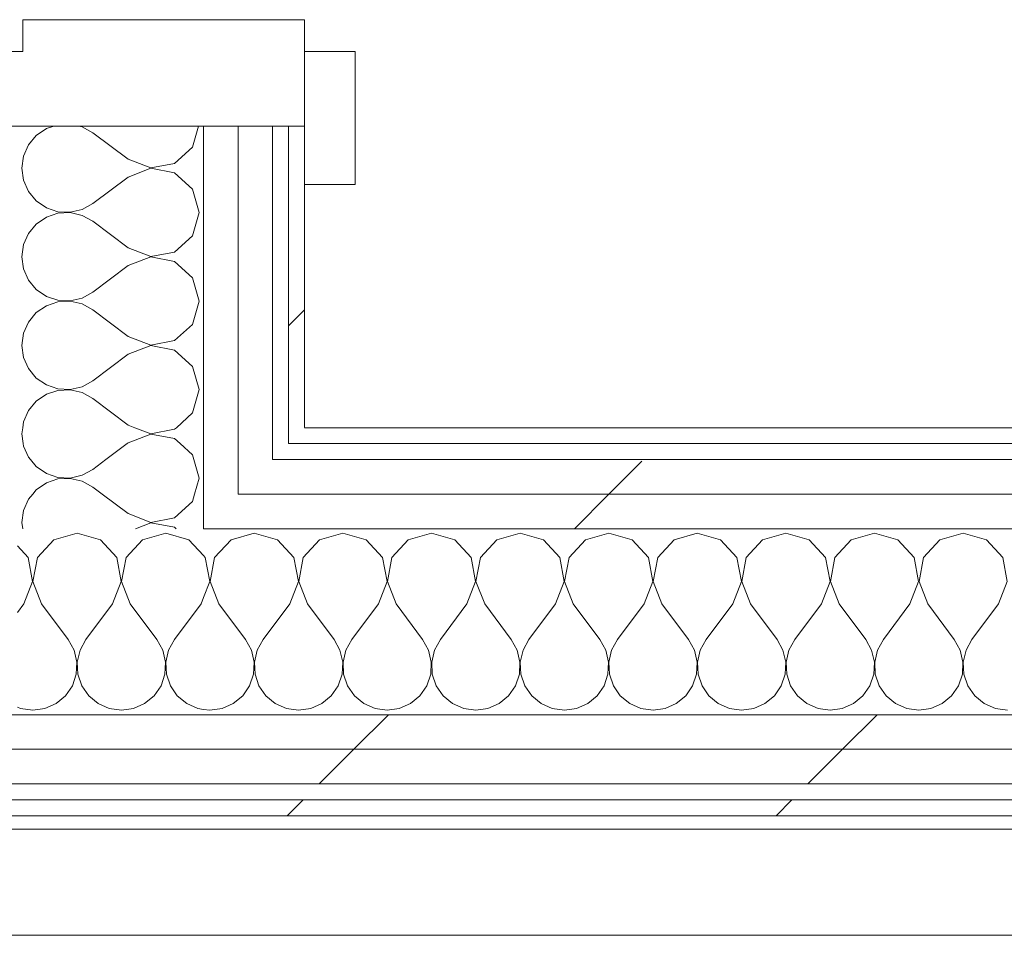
# Model space of a CAD drawing. Header units: millimetres. Extents: x -40968 to 77376, y -17881 to 4746.
# Tile 169 of 180: x 2662 to 3032, y -17322 to -16977. Entities that reach past the tile are written whole.
import ezdxf

# ---------------------------------------------------------------- set-up
doc = ezdxf.new("R2010")
doc.units = ezdxf.units.MM
doc.header["$MEASUREMENT"] = 0
doc.linetypes.add('Wipeout_Contour', pattern=[1000, 0, -1000])
for name, color, linetype in [('Nuevo_08_E_Envans secs', 7, 'Continuous'), ('Nuevo_12_FAÇ_Façana', 7, 'Continuous'), ('Nuevo_Puertas Archicad', 7, 'Continuous')]:
    doc.layers.add(name, color=color, linetype=linetype)
for name, color, linetype, lineweight in [('Nuevo_08_E_Envans secs_Pluma_Nº__1', 7, 'Continuous', 5), ('Nuevo_12_FAÇ_Façana_Pluma_Nº__1', 7, 'Continuous', 5), ('Nuevo_Puertas Archicad_Pluma_Nº__1', 7, 'Continuous', 5)]:
    doc.layers.add(name, color=color, linetype=linetype, lineweight=lineweight)
for name, color, linetype, lineweight, true_color in [('Nuevo_08_E_Envans secs_Pluma_Nº__102', 7, 'Continuous', 5, 0xcccccc), ('Nuevo_08_E_Envans secs_Pluma_Nº__171', 171, 'Continuous', 13, 0xaaaaff), ('Nuevo_08_E_Envans secs_Pluma_Nº__177', 7, 'Continuous', 15, 0xf7e046), ('Nuevo_12_FAÇ_Façana_Pluma_Nº__102', 7, 'Continuous', 5, 0xcccccc), ('Nuevo_12_FAÇ_Façana_Pluma_Nº__171', 171, 'Continuous', 13, 0xaaaaff), ('Nuevo_12_FAÇ_Façana_Pluma_Nº__177', 7, 'Continuous', 15, 0xf7e046)]:
    doc.layers.add(name, color=color, linetype=linetype, lineweight=lineweight, true_color=true_color)
pattern_1 = [(45, (0, 0), (-183.8478, 183.8478), [195, -65]), (45, (7e-14, 183.85), (-183.8478, 183.8478), [195, -65])]

# ---------------------------------------------------------------- blocks, each defined once
blk = doc.blocks.new('*X100')
at = {"layer": 'Nuevo_08_E_Envans secs_Pluma_Nº__102', "color": 254, "linetype": 'Continuous', "lineweight": 5, "true_color": 0xcccccc}
for p, q in [((2662.91, -17130.98), (2662.58, -17133.33)), ((2705.12, -17130.98), (2711.08, -17133.27)), ((2720.03, -17131.57), (2720.69, -17130.98)), ((2662.58, -17133.33), (2663.09, -17136.98)), ((2711.08, -17133.4), (2702.58, -17136.67)), ((2711.08, -17133.27), (2720.03, -17131.57)), ((2720.03, -17135.09), (2711.08, -17133.4)), ((2702.58, -17136.67), (2702.17, -17136.98)), ((2722.09, -17136.98), (2720.03, -17135.09))]:
    blk.add_line(p, q, dxfattribs=at)
blk = doc.blocks.new('*X101')
at = {"layer": 'Nuevo_08_E_Envans secs_Pluma_Nº__102', "color": 254, "linetype": 'Continuous', "lineweight": 5, "true_color": 0xcccccc}
for p, q in [((2663.09, -17136.98), (2663.21, -17137.89)), ((2663.21, -17137.89), (2665.07, -17142.1)), ((2702.17, -17136.98), (2694.17, -17142.98)), ((2726.76, -17141.24), (2722.09, -17136.98)), ((2665.07, -17142.1), (2665.8, -17142.98)), ((2727.25, -17142.98), (2726.76, -17141.24))]:
    blk.add_line(p, q, dxfattribs=at)
blk = doc.blocks.new('*X102')
at = {"layer": 'Nuevo_08_E_Envans secs_Pluma_Nº__102', "color": 254, "linetype": 'Continuous', "lineweight": 5, "true_color": 0xcccccc}
for p, q in [((2665.8, -17142.98), (2668, -17145.64)), ((2668, -17145.64), (2671.79, -17148.24)), ((2694.17, -17142.98), (2689.25, -17146.67)), ((2729.25, -17150), (2727.25, -17142.98)), ((2671.79, -17148.24), (2676.15, -17149.71)), ((2676.15, -17149.71), (2680.74, -17149.93)), ((2680.74, -17149.93), (2685.22, -17148.89)), ((2685.22, -17148.89), (2689.25, -17146.67)), ((2671.79, -17151.76), (2668, -17154.36)), ((2676.15, -17150.29), (2671.79, -17151.76)), ((2680.74, -17150.07), (2676.15, -17150.29)), ((2685.22, -17151.11), (2680.74, -17150.07)), ((2689.25, -17153.33), (2685.22, -17151.11)), ((2692.77, -17155.98), (2689.25, -17153.33)), ((2727.55, -17155.98), (2729.25, -17150)), ((2668, -17154.36), (2666.67, -17155.98))]:
    blk.add_line(p, q, dxfattribs=at)
blk = doc.blocks.new('*X103')
at = {"layer": 'Nuevo_08_E_Envans secs_Pluma_Nº__102', "color": 254, "linetype": 'Continuous', "lineweight": 5, "true_color": 0xcccccc}
for p, q in [((2666.67, -17155.98), (2665.07, -17157.9)), ((2702.58, -17163.33), (2692.77, -17155.98)), ((2726.76, -17158.76), (2727.55, -17155.98)), ((2665.07, -17157.9), (2663.21, -17162.11)), ((2720.03, -17164.91), (2726.76, -17158.76)), ((2663.21, -17162.11), (2662.58, -17166.67)), ((2702.58, -17163.33), (2711.08, -17166.6)), ((2662.58, -17166.67), (2662.9, -17168.98)), ((2711.08, -17166.73), (2705.25, -17168.98)), ((2711.08, -17166.6), (2720.03, -17164.91)), ((2720.03, -17168.43), (2711.08, -17166.73)), ((2720.63, -17168.98), (2720.03, -17168.43))]:
    blk.add_line(p, q, dxfattribs=at)
blk = doc.blocks.new('*X108')
at = {"layer": 'Nuevo_08_E_Envans secs_Pluma_Nº__102', "color": 254, "linetype": 'Continuous', "lineweight": 5, "true_color": 0xcccccc}
for p, q in [((2671.79, -17018.43), (2668, -17021.03)), ((2674.61, -17017.48), (2671.79, -17018.43)), ((2685.22, -17017.77), (2683.94, -17017.48)), ((2689.25, -17020), (2685.22, -17017.77)), ((2702.58, -17030), (2689.25, -17020)), ((2726.76, -17025.43), (2729.02, -17017.48)), ((2668, -17021.03), (2665.07, -17024.57)), ((2665.07, -17024.57), (2663.21, -17028.78)), ((2720.03, -17031.57), (2726.76, -17025.43)), ((2663.21, -17028.78), (2662.58, -17033.33)), ((2702.58, -17030), (2711.08, -17033.27)), ((2662.58, -17033.33), (2663.21, -17037.89)), ((2711.08, -17033.4), (2702.58, -17036.67)), ((2711.08, -17033.27), (2720.03, -17031.57)), ((2720.03, -17035.09), (2711.08, -17033.4)), ((2663.21, -17037.89), (2665.07, -17042.1)), ((2702.58, -17036.67), (2689.25, -17046.67)), ((2726.76, -17041.24), (2720.03, -17035.09)), ((2665.07, -17042.1), (2668, -17045.64)), ((2729.25, -17050), (2726.76, -17041.24)), ((2668, -17045.64), (2671.79, -17048.24)), ((2671.79, -17048.24), (2676.15, -17049.71)), ((2676.15, -17049.71), (2680.74, -17049.93)), ((2680.74, -17049.93), (2685.22, -17048.89)), ((2685.22, -17048.89), (2689.25, -17046.67)), ((2671.79, -17051.76), (2668, -17054.36)), ((2676.15, -17050.29), (2671.79, -17051.76)), ((2680.74, -17050.07), (2676.15, -17050.29)), ((2685.22, -17051.11), (2680.74, -17050.07)), ((2689.25, -17053.33), (2685.22, -17051.11)), ((2702.58, -17063.33), (2689.25, -17053.33)), ((2726.76, -17058.76), (2729.25, -17050)), ((2668, -17054.36), (2665.07, -17057.9)), ((2665.07, -17057.9), (2663.21, -17062.11)), ((2720.03, -17064.91), (2726.76, -17058.76)), ((2663.21, -17062.11), (2662.58, -17066.67)), ((2702.58, -17063.33), (2711.08, -17066.6)), ((2662.58, -17066.67), (2663.21, -17071.22)), ((2711.08, -17066.73), (2702.58, -17070)), ((2711.08, -17066.6), (2720.03, -17064.91)), ((2720.03, -17068.43), (2711.08, -17066.73)), ((2663.21, -17071.22), (2665.07, -17075.43)), ((2702.58, -17070), (2689.25, -17080)), ((2726.76, -17074.57), (2720.03, -17068.43)), ((2665.07, -17075.43), (2668, -17078.97)), ((2729.25, -17083.33), (2726.76, -17074.57)), ((2668, -17078.97), (2671.79, -17081.57)), ((2671.79, -17081.57), (2676.15, -17083.04)), ((2676.15, -17083.04), (2680.74, -17083.27)), ((2680.74, -17083.27), (2685.22, -17082.23)), ((2685.22, -17082.23), (2689.25, -17080)), ((2671.79, -17085.09), (2668, -17087.7)), ((2676.15, -17083.62), (2671.79, -17085.09)), ((2680.74, -17083.4), (2676.15, -17083.62)), ((2685.22, -17084.44), (2680.74, -17083.4)), ((2689.25, -17086.67), (2685.22, -17084.44)), ((2702.58, -17096.67), (2689.25, -17086.67)), ((2726.76, -17092.1), (2729.25, -17083.33)), ((2668, -17087.7), (2665.07, -17091.24)), ((2665.07, -17091.24), (2663.21, -17095.45)), ((2720.03, -17098.24), (2726.76, -17092.1)), ((2663.21, -17095.45), (2662.58, -17100)), ((2702.58, -17096.67), (2711.08, -17099.93)), ((2662.58, -17100), (2663.21, -17104.55)), ((2711.08, -17100.07), (2702.58, -17103.33)), ((2711.08, -17099.93), (2720.03, -17098.24)), ((2720.03, -17101.76), (2711.08, -17100.07)), ((2663.21, -17104.55), (2665.07, -17108.76)), ((2702.58, -17103.33), (2689.25, -17113.33)), ((2726.76, -17107.9), (2720.03, -17101.76)), ((2665.07, -17108.76), (2668, -17112.3)), ((2729.25, -17116.67), (2726.76, -17107.9)), ((2668, -17112.3), (2671.79, -17114.91)), ((2671.79, -17114.91), (2676.15, -17116.38)), ((2676.15, -17116.38), (2680.74, -17116.6)), ((2680.74, -17116.6), (2685.22, -17115.56)), ((2685.22, -17115.56), (2689.25, -17113.33)), ((2671.79, -17118.43), (2668, -17121.03)), ((2676.15, -17116.96), (2671.79, -17118.43)), ((2680.74, -17116.73), (2676.15, -17116.96)), ((2685.22, -17117.77), (2680.74, -17116.73)), ((2689.25, -17120), (2685.22, -17117.77)), ((2702.58, -17130), (2689.25, -17120)), ((2726.76, -17125.43), (2729.25, -17116.67)), ((2668, -17121.03), (2665.07, -17124.57)), ((2665.07, -17124.57), (2663.21, -17128.78)), ((2720.69, -17130.98), (2726.76, -17125.43)), ((2663.21, -17128.78), (2662.91, -17130.98)), ((2702.58, -17130), (2705.12, -17130.98))]:
    blk.add_line(p, q, dxfattribs=at)
blk = doc.blocks.new('Puerta 27_7')
at = {"layer": 'Nuevo_Puertas Archicad_Pluma_Nº__1', "color": 7, "linetype": 'Continuous', "lineweight": 5}
for p, q in [((522, 0), (522, -40)), ((550, -146), (550, 0)), ((522, -40), (510, -40)), ((510, -40), (510, -146)), ((550, -38), (550, -108)), ((550, -38), (550, -108)), ((550, -108), (550, -121)), ((550, -108), (550, -121)), ((550, -121), (550, -134)), ((550, -121), (550, -134)), ((550, -134), (550, -140)), ((550, -134), (550, -140)), ((550, -140), (550, -146)), ((550, -140), (550, -146)), ((510, -146), (550, -146)), ((522, -146), (572, -146)), ((522, -165), (522, -146)), ((550, -146), (572, -146)), ((550, -146), (572, -146)), ((572, -146), (572, -165)), ((572, -165), (522, -165))]:
    blk.add_line(p, q, dxfattribs=at)
blk = doc.blocks.new('Muro_74_5', base_point=(2622.91, -17276.98))
at = {"layer": 'Nuevo_08_E_Envans secs', "color": 7, "lineweight": 20}
for name in ['*X100', '*X101', '*X103']:
    blk.add_blockref(name, (0, 0), dxfattribs=at)
at = {"color": 254, "linetype": 'Wipeout_Contour', "lineweight": 0, "ltscale": 69187.231902}
blk.add_wipeout([(2762.91, -17130.98), (2768.91, -17130.98), (2768.91, -17017.48), (2762.91, -17017.48)], dxfattribs=at).dxf.layer = 'Nuevo_08_E_Envans secs'
at = {"color": 254, "linetype": 'Wipeout_Contour', "lineweight": 0, "ltscale": 69413.305532}
blk.add_wipeout([(2743.91, -17136.98), (2756.91, -17136.98), (2756.91, -17130.98), (2743.91, -17130.98)], dxfattribs=at).dxf.layer = 'Nuevo_08_E_Envans secs'
at = {"layer": 'Nuevo_08_E_Envans secs_Pluma_Nº__171', "linetype": 'Continuous', "lineweight": 13, "true_color": 0xaaaaff}
h = blk.add_hatch(dxfattribs=at)
h.set_pattern_fill('Panellat_HPL_0005', color=161, style=0, pattern_type=2)
h.set_pattern_definition(pattern_1)
h.paths.add_polyline_path([(2762.91, -17130.98), (2768.91, -17130.98), (2768.91, -17017.48), (2762.91, -17017.48)])
at = {"layer": 'Nuevo_08_E_Envans secs_Pluma_Nº__177', "linetype": 'Continuous', "lineweight": 15, "true_color": 0xf7e046}
h = blk.add_hatch(dxfattribs=at)
h.set_pattern_fill('Panellat_HPL_0005', color=53, style=0, pattern_type=2)
h.set_pattern_definition(pattern_1)
h.paths.add_polyline_path([(2743.91, -17136.98), (2756.91, -17136.98), (2756.91, -17130.98), (2743.91, -17130.98)])
at = {"layer": 'Nuevo_08_E_Envans secs_Pluma_Nº__1', "color": 7, "linetype": 'Continuous', "lineweight": 5}
for p, q in [((2762.91, -17130.98), (2762.91, -17017.48)), ((2762.91, -17017.48), (2768.91, -17017.48)), ((2768.91, -17017.48), (2768.91, -17039.48))]:
    blk.add_line(p, q, dxfattribs=at)
at = {"layer": 'Nuevo_08_E_Envans secs_Pluma_Nº__1', "color": 7, "linetype": 'Continuous', "lineweight": 5, "flags": 128}
blk.add_lwpolyline([(2768.91, -17130.98), (2768.91, -17017.48)], dxfattribs=at)
at = {"layer": 'Nuevo_12_FAÇ_Façana_Pluma_Nº__1', "color": 7, "linetype": 'Continuous', "lineweight": 5}
blk.add_line((2762.91, -17136.98), (2762.91, -17130.98), dxfattribs=at)
at = {"color": 254, "linetype": 'Wipeout_Contour', "lineweight": 0, "ltscale": 69405.08279}
blk.add_wipeout([(2730.91, -17136.98), (2743.91, -17136.98), (2743.91, -17130.98), (2730.91, -17130.98)], dxfattribs=at).dxf.layer = 'Nuevo_08_E_Envans secs'
at = {"layer": 'Nuevo_08_E_Envans secs_Pluma_Nº__177', "linetype": 'Continuous', "lineweight": 15, "true_color": 0xf7e046}
h = blk.add_hatch(dxfattribs=at)
h.set_pattern_fill('Panellat_HPL_0005', color=53, style=0, pattern_type=2)
h.set_pattern_definition(pattern_1)
h.paths.add_polyline_path([(2730.91, -17136.98), (2743.91, -17136.98), (2743.91, -17130.98), (2730.91, -17130.98)])
at = {"color": 254, "linetype": 'Wipeout_Contour', "lineweight": 0, "ltscale": 69177.348337}
blk.add_wipeout([(2743.91, -17130.98), (2756.91, -17130.98), (2756.91, -17017.48), (2743.91, -17017.48)], dxfattribs=at).dxf.layer = 'Nuevo_08_E_Envans secs'
at = {"color": 254, "linetype": 'Wipeout_Contour', "lineweight": 0, "ltscale": 69437.00227}
blk.add_wipeout([(2743.91, -17142.98), (2756.91, -17142.98), (2756.91, -17136.98), (2743.91, -17136.98)], dxfattribs=at).dxf.layer = 'Nuevo_08_E_Envans secs'
at = {"layer": 'Nuevo_08_E_Envans secs_Pluma_Nº__177', "linetype": 'Continuous', "lineweight": 15, "true_color": 0xf7e046}
h = blk.add_hatch(dxfattribs=at)
h.set_pattern_fill('Panellat_HPL_0005', color=53, style=0, pattern_type=2)
h.set_pattern_definition(pattern_1)
h.paths.add_polyline_path([(2743.91, -17130.98), (2756.91, -17130.98), (2756.91, -17017.48), (2743.91, -17017.48)])
h = blk.add_hatch(dxfattribs=at)
h.set_pattern_fill('Panellat_HPL_0005', color=53, style=0, pattern_type=2)
h.set_pattern_definition(pattern_1)
h.paths.add_polyline_path([(2743.91, -17142.98), (2756.91, -17142.98), (2756.91, -17136.98), (2743.91, -17136.98)])
at = {"layer": 'Nuevo_08_E_Envans secs_Pluma_Nº__1', "color": 7, "linetype": 'Continuous', "lineweight": 5}
for p, q in [((2756.91, -17130.98), (2756.91, -17017.48)), ((2756.91, -17017.48), (2762.91, -17017.48))]:
    blk.add_line(p, q, dxfattribs=at)
at = {"layer": 'Nuevo_12_FAÇ_Façana_Pluma_Nº__1', "color": 7, "linetype": 'Continuous', "lineweight": 5}
for p, q in [((2756.91, -17136.98), (2756.91, -17130.98)), ((2756.91, -17142.98), (2756.91, -17136.98))]:
    blk.add_line(p, q, dxfattribs=at)
at = {"color": 254, "linetype": 'Wipeout_Contour', "lineweight": 0, "ltscale": 69169.097449}
blk.add_wipeout([(2730.91, -17130.98), (2743.91, -17130.98), (2743.91, -17017.48), (2730.91, -17017.48)], dxfattribs=at).dxf.layer = 'Nuevo_08_E_Envans secs'
at = {"color": 254, "linetype": 'Wipeout_Contour', "lineweight": 0, "ltscale": 69428.782334}
blk.add_wipeout([(2730.91, -17142.98), (2743.91, -17142.98), (2743.91, -17136.98), (2730.91, -17136.98)], dxfattribs=at).dxf.layer = 'Nuevo_08_E_Envans secs'
at = {"layer": 'Nuevo_08_E_Envans secs_Pluma_Nº__177', "linetype": 'Continuous', "lineweight": 15, "true_color": 0xf7e046}
h = blk.add_hatch(dxfattribs=at)
h.set_pattern_fill('Panellat_HPL_0005', color=53, style=0, pattern_type=2)
h.set_pattern_definition(pattern_1)
h.paths.add_polyline_path([(2730.91, -17130.98), (2743.91, -17130.98), (2743.91, -17017.48), (2730.91, -17017.48)])
h = blk.add_hatch(dxfattribs=at)
h.set_pattern_fill('Panellat_HPL_0005', color=53, style=0, pattern_type=2)
h.set_pattern_definition(pattern_1)
h.paths.add_polyline_path([(2730.91, -17142.98), (2743.91, -17142.98), (2743.91, -17136.98), (2730.91, -17136.98)])
at = {"layer": 'Nuevo_08_E_Envans secs_Pluma_Nº__1', "color": 7, "linetype": 'Continuous', "lineweight": 5}
for p, q in [((2660.91, -17017.48), (2730.91, -17017.48)), ((2730.91, -17130.98), (2730.91, -17017.48)), ((2730.91, -17017.48), (2743.91, -17017.48)), ((2743.91, -17130.98), (2743.91, -17017.48)), ((2743.91, -17017.48), (2756.91, -17017.48))]:
    blk.add_line(p, q, dxfattribs=at)
at = {"layer": 'Nuevo_12_FAÇ_Façana_Pluma_Nº__1', "color": 7, "linetype": 'Continuous', "lineweight": 5}
for p, q in [((2730.91, -17136.98), (2730.91, -17130.98)), ((2743.91, -17136.98), (2743.91, -17130.98))]:
    blk.add_line(p, q, dxfattribs=at)
at = {"layer": 'Nuevo_08_E_Envans secs', "color": 7, "lineweight": 20}
blk.add_blockref('*X108', (0, 0), dxfattribs=at)
at = {"layer": 'Nuevo_Puertas Archicad', "color": 253, "linetype": 'Continuous', "lineweight": 5, "true_color": 0xa4a4a6, "xscale": -1, "zscale": 1000, "rotation": 90}
blk.add_blockref('Puerta 27_7', (2622.91, -16467.48), dxfattribs=at)
at = {"color": 254, "linetype": 'Wipeout_Contour', "lineweight": 0, "ltscale": 69466.307193}
blk.add_wipeout([(2730.91, -17155.98), (2743.91, -17155.98), (2743.91, -17142.98), (2730.91, -17142.98)], dxfattribs=at).dxf.layer = 'Nuevo_08_E_Envans secs'
at = {"layer": 'Nuevo_08_E_Envans secs_Pluma_Nº__177', "linetype": 'Continuous', "lineweight": 15, "true_color": 0xf7e046}
h = blk.add_hatch(dxfattribs=at)
h.set_pattern_fill('Panellat_HPL_0005', color=53, style=0, pattern_type=2)
h.set_pattern_definition(pattern_1)
h.paths.add_polyline_path([(2730.91, -17155.98), (2743.91, -17155.98), (2743.91, -17142.98), (2730.91, -17142.98)])
at = {"layer": 'Nuevo_12_FAÇ_Façana_Pluma_Nº__1', "color": 7, "linetype": 'Continuous', "lineweight": 5}
for p, q in [((2730.91, -17142.98), (2730.91, -17136.98)), ((2743.91, -17142.98), (2743.91, -17136.98)), ((2730.91, -17155.98), (2730.91, -17142.98)), ((2743.91, -17155.98), (2743.91, -17142.98)), ((2730.91, -17168.98), (2730.91, -17155.98))]:
    blk.add_line(p, q, dxfattribs=at)
at = {"layer": 'Nuevo_08_E_Envans secs', "color": 7, "lineweight": 20}
blk.add_blockref('*X102', (0, 0), dxfattribs=at)
blk = doc.blocks.new('*X132')
at = {"layer": 'Nuevo_12_FAÇ_Façana_Pluma_Nº__102', "color": 254, "linetype": 'Continuous', "lineweight": 5, "true_color": 0xcccccc}
for p, q in [((2750, -17170.64), (2741.24, -17173.13)), ((2758.76, -17173.13), (2750, -17170.64)), ((2783.33, -17170.64), (2774.57, -17173.13)), ((2792.1, -17173.13), (2783.33, -17170.64)), ((2816.67, -17170.64), (2807.9, -17173.13)), ((2825.43, -17173.13), (2816.67, -17170.64)), ((2850, -17170.64), (2841.24, -17173.13)), ((2858.76, -17173.13), (2850, -17170.64)), ((2883.33, -17170.64), (2874.57, -17173.13)), ((2892.1, -17173.13), (2883.33, -17170.64)), ((2916.67, -17170.64), (2907.9, -17173.13)), ((2925.43, -17173.13), (2916.67, -17170.64)), ((2950, -17170.64), (2941.24, -17173.13)), ((2958.76, -17173.13), (2950, -17170.64)), ((2983.33, -17170.64), (2974.57, -17173.13)), ((2992.1, -17173.13), (2983.33, -17170.64)), ((3016.67, -17170.64), (3007.9, -17173.13)), ((3025.43, -17173.13), (3016.67, -17170.64)), ((2741.24, -17173.13), (2735.09, -17179.86)), ((2764.91, -17179.86), (2758.76, -17173.13)), ((2774.57, -17173.13), (2768.43, -17179.86)), ((2798.24, -17179.86), (2792.1, -17173.13)), ((2807.9, -17173.13), (2801.76, -17179.86)), ((2831.57, -17179.86), (2825.43, -17173.13)), ((2841.24, -17173.13), (2835.09, -17179.86)), ((2864.91, -17179.86), (2858.76, -17173.13)), ((2874.57, -17173.13), (2868.43, -17179.86)), ((2898.24, -17179.86), (2892.1, -17173.13)), ((2907.9, -17173.13), (2901.76, -17179.86)), ((2931.57, -17179.86), (2925.43, -17173.13)), ((2941.24, -17173.13), (2935.09, -17179.86)), ((2964.91, -17179.86), (2958.76, -17173.13)), ((2974.57, -17173.13), (2968.43, -17179.86)), ((2998.24, -17179.86), (2992.1, -17173.13)), ((3007.9, -17173.13), (3001.76, -17179.86)), ((3031.57, -17179.86), (3025.43, -17173.13)), ((2731.57, -17179.86), (2730.91, -17179.13)), ((2733.27, -17188.81), (2731.57, -17179.86)), ((2735.09, -17179.86), (2733.4, -17188.81)), ((2766.6, -17188.81), (2764.91, -17179.86)), ((2768.43, -17179.86), (2766.73, -17188.81)), ((2799.93, -17188.81), (2798.24, -17179.86)), ((2801.76, -17179.86), (2800.07, -17188.81)), ((2833.27, -17188.81), (2831.57, -17179.86)), ((2835.09, -17179.86), (2833.4, -17188.81)), ((2866.6, -17188.81), (2864.91, -17179.86)), ((2868.43, -17179.86), (2866.73, -17188.81)), ((2899.93, -17188.81), (2898.24, -17179.86)), ((2901.76, -17179.86), (2900.07, -17188.81)), ((2933.27, -17188.81), (2931.57, -17179.86)), ((2935.09, -17179.86), (2933.4, -17188.81)), ((2966.6, -17188.81), (2964.91, -17179.86)), ((2968.43, -17179.86), (2966.73, -17188.81)), ((2999.93, -17188.81), (2998.24, -17179.86)), ((3001.76, -17179.86), (3000.07, -17188.81)), ((3033.27, -17188.81), (3031.57, -17179.86)), ((2730.91, -17194.93), (2733.27, -17188.81)), ((2733.4, -17188.81), (2736.67, -17197.31)), ((2763.33, -17197.31), (2766.6, -17188.81)), ((2766.73, -17188.81), (2770, -17197.31)), ((2796.67, -17197.31), (2799.93, -17188.81)), ((2800.07, -17188.81), (2803.33, -17197.31)), ((2830, -17197.31), (2833.27, -17188.81)), ((2833.4, -17188.81), (2836.67, -17197.31)), ((2863.33, -17197.31), (2866.6, -17188.81)), ((2866.73, -17188.81), (2870, -17197.31)), ((2896.67, -17197.31), (2899.93, -17188.81)), ((2900.07, -17188.81), (2903.33, -17197.31)), ((2930, -17197.31), (2933.27, -17188.81)), ((2933.4, -17188.81), (2936.67, -17197.31)), ((2963.33, -17197.31), (2966.6, -17188.81)), ((2966.73, -17188.81), (2970, -17197.31)), ((2996.67, -17197.31), (2999.93, -17188.81)), ((3000.07, -17188.81), (3003.33, -17197.31)), ((3030, -17197.31), (3033.27, -17188.81)), ((2736.67, -17197.31), (2746.67, -17210.64)), ((2763.33, -17197.31), (2753.33, -17210.64)), ((2770, -17197.31), (2780, -17210.64)), ((2796.67, -17197.31), (2786.67, -17210.64)), ((2803.33, -17197.31), (2813.33, -17210.64)), ((2830, -17197.31), (2820, -17210.64)), ((2836.67, -17197.31), (2846.67, -17210.64)), ((2863.33, -17197.31), (2853.33, -17210.64)), ((2870, -17197.31), (2880, -17210.64)), ((2896.67, -17197.31), (2886.67, -17210.64)), ((2903.33, -17197.31), (2913.33, -17210.64)), ((2930, -17197.31), (2920, -17210.64)), ((2936.67, -17197.31), (2946.67, -17210.64)), ((2963.33, -17197.31), (2953.33, -17210.64)), ((2970, -17197.31), (2980, -17210.64)), ((2996.67, -17197.31), (2986.67, -17210.64)), ((3003.33, -17197.31), (3013.33, -17210.64)), ((3030, -17197.31), (3020, -17210.64)), ((2748.89, -17214.67), (2746.67, -17210.64)), ((2753.33, -17210.64), (2751.11, -17214.67)), ((2782.23, -17214.67), (2780, -17210.64)), ((2786.67, -17210.64), (2784.44, -17214.67)), ((2815.56, -17214.67), (2813.33, -17210.64)), ((2820, -17210.64), (2817.77, -17214.67)), ((2848.89, -17214.67), (2846.67, -17210.64)), ((2853.33, -17210.64), (2851.11, -17214.67)), ((2882.23, -17214.67), (2880, -17210.64)), ((2886.67, -17210.64), (2884.44, -17214.67)), ((2915.56, -17214.67), (2913.33, -17210.64)), ((2920, -17210.64), (2917.77, -17214.67)), ((2948.89, -17214.67), (2946.67, -17210.64)), ((2953.33, -17210.64), (2951.11, -17214.67)), ((2982.23, -17214.67), (2980, -17210.64)), ((2986.67, -17210.64), (2984.44, -17214.67)), ((3015.56, -17214.67), (3013.33, -17210.64)), ((3020, -17210.64), (3017.77, -17214.67)), ((2749.93, -17219.15), (2748.89, -17214.67)), ((2751.11, -17214.67), (2750.07, -17219.15)), ((2783.27, -17219.15), (2782.23, -17214.67)), ((2784.44, -17214.67), (2783.4, -17219.15)), ((2816.6, -17219.15), (2815.56, -17214.67)), ((2817.77, -17214.67), (2816.73, -17219.15)), ((2849.93, -17219.15), (2848.89, -17214.67)), ((2851.11, -17214.67), (2850.07, -17219.15)), ((2883.27, -17219.15), (2882.23, -17214.67)), ((2884.44, -17214.67), (2883.4, -17219.15)), ((2916.6, -17219.15), (2915.56, -17214.67)), ((2917.77, -17214.67), (2916.73, -17219.15)), ((2949.93, -17219.15), (2948.89, -17214.67)), ((2951.11, -17214.67), (2950.07, -17219.15)), ((2983.27, -17219.15), (2982.23, -17214.67)), ((2984.44, -17214.67), (2983.4, -17219.15)), ((3016.6, -17219.15), (3015.56, -17214.67)), ((3017.77, -17214.67), (3016.73, -17219.15)), ((2749.71, -17223.74), (2749.93, -17219.15)), ((2750.07, -17219.15), (2750.29, -17223.74)), ((2783.04, -17223.74), (2783.27, -17219.15)), ((2783.4, -17219.15), (2783.62, -17223.74)), ((2816.38, -17223.74), (2816.6, -17219.15)), ((2816.73, -17219.15), (2816.96, -17223.74)), ((2849.71, -17223.74), (2849.93, -17219.15)), ((2850.07, -17219.15), (2850.29, -17223.74)), ((2883.04, -17223.74), (2883.27, -17219.15)), ((2883.4, -17219.15), (2883.62, -17223.74)), ((2916.38, -17223.74), (2916.6, -17219.15)), ((2916.73, -17219.15), (2916.96, -17223.74)), ((2949.71, -17223.74), (2949.93, -17219.15)), ((2950.07, -17219.15), (2950.29, -17223.74)), ((2983.04, -17223.74), (2983.27, -17219.15)), ((2983.4, -17219.15), (2983.62, -17223.74)), ((3016.38, -17223.74), (3016.6, -17219.15)), ((3016.73, -17219.15), (3016.96, -17223.74)), ((2748.24, -17228.1), (2749.71, -17223.74)), ((2750.29, -17223.74), (2751.76, -17228.1)), ((2781.57, -17228.1), (2783.04, -17223.74)), ((2783.62, -17223.74), (2785.09, -17228.1)), ((2814.91, -17228.1), (2816.38, -17223.74)), ((2816.96, -17223.74), (2818.43, -17228.1)), ((2848.24, -17228.1), (2849.71, -17223.74)), ((2850.29, -17223.74), (2851.76, -17228.1)), ((2881.57, -17228.1), (2883.04, -17223.74)), ((2883.62, -17223.74), (2885.09, -17228.1)), ((2914.91, -17228.1), (2916.38, -17223.74)), ((2916.96, -17223.74), (2918.43, -17228.1)), ((2948.24, -17228.1), (2949.71, -17223.74)), ((2950.29, -17223.74), (2951.76, -17228.1)), ((2981.57, -17228.1), (2983.04, -17223.74)), ((2983.62, -17223.74), (2985.09, -17228.1)), ((3014.91, -17228.1), (3016.38, -17223.74)), ((3016.96, -17223.74), (3018.43, -17228.1)), ((2745.64, -17231.89), (2748.24, -17228.1)), ((2751.76, -17228.1), (2754.36, -17231.89)), ((2778.97, -17231.89), (2781.57, -17228.1)), ((2785.09, -17228.1), (2787.7, -17231.89)), ((2812.3, -17231.89), (2814.91, -17228.1)), ((2818.43, -17228.1), (2821.03, -17231.89)), ((2845.64, -17231.89), (2848.24, -17228.1)), ((2851.76, -17228.1), (2854.36, -17231.89)), ((2878.97, -17231.89), (2881.57, -17228.1)), ((2885.09, -17228.1), (2887.7, -17231.89)), ((2912.3, -17231.89), (2914.91, -17228.1)), ((2918.43, -17228.1), (2921.03, -17231.89)), ((2945.64, -17231.89), (2948.24, -17228.1)), ((2951.76, -17228.1), (2954.36, -17231.89)), ((2978.97, -17231.89), (2981.57, -17228.1)), ((2985.09, -17228.1), (2987.7, -17231.89)), ((3012.3, -17231.89), (3014.91, -17228.1)), ((3018.43, -17228.1), (3021.03, -17231.89)), ((2737.89, -17236.67), (2742.1, -17234.82)), ((2742.1, -17234.82), (2745.64, -17231.89)), ((2754.36, -17231.89), (2757.9, -17234.82)), ((2757.9, -17234.82), (2762.11, -17236.67)), ((2771.22, -17236.67), (2775.43, -17234.82)), ((2775.43, -17234.82), (2778.97, -17231.89)), ((2787.7, -17231.89), (2791.24, -17234.82)), ((2791.24, -17234.82), (2795.45, -17236.67)), ((2804.55, -17236.67), (2808.76, -17234.82)), ((2808.76, -17234.82), (2812.3, -17231.89)), ((2821.03, -17231.89), (2824.57, -17234.82)), ((2824.57, -17234.82), (2828.78, -17236.67)), ((2837.89, -17236.67), (2842.1, -17234.82)), ((2842.1, -17234.82), (2845.64, -17231.89)), ((2854.36, -17231.89), (2857.9, -17234.82)), ((2857.9, -17234.82), (2862.11, -17236.67)), ((2871.22, -17236.67), (2875.43, -17234.82)), ((2875.43, -17234.82), (2878.97, -17231.89)), ((2887.7, -17231.89), (2891.24, -17234.82)), ((2891.24, -17234.82), (2895.45, -17236.67)), ((2904.55, -17236.67), (2908.76, -17234.82)), ((2908.76, -17234.82), (2912.3, -17231.89)), ((2921.03, -17231.89), (2924.57, -17234.82)), ((2924.57, -17234.82), (2928.78, -17236.67)), ((2937.89, -17236.67), (2942.1, -17234.82)), ((2942.1, -17234.82), (2945.64, -17231.89)), ((2954.36, -17231.89), (2957.9, -17234.82)), ((2957.9, -17234.82), (2962.11, -17236.67)), ((2971.22, -17236.67), (2975.43, -17234.82)), ((2975.43, -17234.82), (2978.97, -17231.89)), ((2987.7, -17231.89), (2991.24, -17234.82)), ((2991.24, -17234.82), (2995.45, -17236.67)), ((3004.55, -17236.67), (3008.76, -17234.82)), ((3008.76, -17234.82), (3012.3, -17231.89)), ((3021.03, -17231.89), (3024.57, -17234.82)), ((3024.57, -17234.82), (3028.78, -17236.67)), ((2730.91, -17236.97), (2733.33, -17237.31)), ((2733.33, -17237.31), (2737.89, -17236.67)), ((2762.11, -17236.67), (2766.67, -17237.31)), ((2766.67, -17237.31), (2771.22, -17236.67)), ((2795.45, -17236.67), (2800, -17237.31)), ((2800, -17237.31), (2804.55, -17236.67)), ((2828.78, -17236.67), (2833.33, -17237.31)), ((2833.33, -17237.31), (2837.89, -17236.67)), ((2862.11, -17236.67), (2866.67, -17237.31)), ((2866.67, -17237.31), (2871.22, -17236.67)), ((2895.45, -17236.67), (2900, -17237.31)), ((2900, -17237.31), (2904.55, -17236.67)), ((2928.78, -17236.67), (2933.33, -17237.31)), ((2933.33, -17237.31), (2937.89, -17236.67)), ((2962.11, -17236.67), (2966.67, -17237.31)), ((2966.67, -17237.31), (2971.22, -17236.67)), ((2995.45, -17236.67), (3000, -17237.31)), ((3000, -17237.31), (3004.55, -17236.67)), ((3028.78, -17236.67), (3033.33, -17237.31))]:
    blk.add_line(p, q, dxfattribs=at)
blk = doc.blocks.new('*X134')
at = {"layer": 'Nuevo_12_FAÇ_Façana_Pluma_Nº__102', "color": 254, "linetype": 'Continuous', "lineweight": 5, "true_color": 0xcccccc}
for p, q in [((2683.33, -17170.64), (2674.57, -17173.13)), ((2692.1, -17173.13), (2683.33, -17170.64)), ((2716.67, -17170.64), (2707.9, -17173.13)), ((2725.43, -17173.13), (2716.67, -17170.64)), ((2664.91, -17179.86), (2660.91, -17175.48)), ((2674.57, -17173.13), (2668.43, -17179.86)), ((2698.24, -17179.86), (2692.1, -17173.13)), ((2707.9, -17173.13), (2701.76, -17179.86)), ((2730.91, -17179.13), (2725.43, -17173.13)), ((2666.6, -17188.81), (2664.91, -17179.86)), ((2668.43, -17179.86), (2666.73, -17188.81)), ((2699.93, -17188.81), (2698.24, -17179.86)), ((2701.76, -17179.86), (2700.07, -17188.81)), ((2663.33, -17197.31), (2666.6, -17188.81)), ((2666.73, -17188.81), (2670, -17197.31)), ((2696.67, -17197.31), (2699.93, -17188.81)), ((2700.07, -17188.81), (2703.33, -17197.31)), ((2663.33, -17197.31), (2660.91, -17200.54)), ((2670, -17197.31), (2680, -17210.64)), ((2696.67, -17197.31), (2686.67, -17210.64)), ((2703.33, -17197.31), (2713.33, -17210.64)), ((2730, -17197.31), (2720, -17210.64)), ((2730, -17197.31), (2730.91, -17194.93)), ((2682.23, -17214.67), (2680, -17210.64)), ((2686.67, -17210.64), (2684.44, -17214.67)), ((2715.56, -17214.67), (2713.33, -17210.64)), ((2720, -17210.64), (2717.77, -17214.67)), ((2683.27, -17219.15), (2682.23, -17214.67)), ((2684.44, -17214.67), (2683.4, -17219.15)), ((2716.6, -17219.15), (2715.56, -17214.67)), ((2717.77, -17214.67), (2716.73, -17219.15)), ((2683.04, -17223.74), (2683.27, -17219.15)), ((2683.4, -17219.15), (2683.62, -17223.74)), ((2716.38, -17223.74), (2716.6, -17219.15)), ((2716.73, -17219.15), (2716.96, -17223.74)), ((2681.57, -17228.1), (2683.04, -17223.74)), ((2683.62, -17223.74), (2685.09, -17228.1)), ((2714.91, -17228.1), (2716.38, -17223.74)), ((2716.96, -17223.74), (2718.43, -17228.1)), ((2678.97, -17231.89), (2681.57, -17228.1)), ((2685.09, -17228.1), (2687.7, -17231.89)), ((2712.3, -17231.89), (2714.91, -17228.1)), ((2718.43, -17228.1), (2721.03, -17231.89)), ((2671.22, -17236.67), (2675.43, -17234.82)), ((2675.43, -17234.82), (2678.97, -17231.89)), ((2687.7, -17231.89), (2691.24, -17234.82)), ((2691.24, -17234.82), (2695.45, -17236.67)), ((2704.55, -17236.67), (2708.76, -17234.82)), ((2708.76, -17234.82), (2712.3, -17231.89)), ((2721.03, -17231.89), (2724.57, -17234.82)), ((2724.57, -17234.82), (2728.78, -17236.67)), ((2660.91, -17236.15), (2662.11, -17236.67)), ((2662.11, -17236.67), (2666.67, -17237.31)), ((2666.67, -17237.31), (2671.22, -17236.67)), ((2695.45, -17236.67), (2700, -17237.31)), ((2700, -17237.31), (2704.55, -17236.67)), ((2728.78, -17236.67), (2730.91, -17236.97))]:
    blk.add_line(p, q, dxfattribs=at)
blk = doc.blocks.new('Puerta Corredera Exterior 27_4')
at = {"layer": 'Nuevo_Puertas Archicad', "linetype": 'Continuous', "lineweight": 0, "true_color": 0xffffff}
h = blk.add_hatch(dxfattribs=at)
h.set_pattern_fill('Hormigón_en_Masa_0005', style=0, pattern_type=2)
h.set_pattern_definition([(0, (0, 0), (0, 779.42), [48.75, -401.25]), (0, (225, 389.7), (0, 779.42), [48.75, -401.25]), (60, (0, 0), (-675, 389.7), [48.75, -401.25]), (60, (450, 0), (-675, 389.7), [48.75, -401.25]), (120, (48.75, 0), (675, 389.7), [48.75, -401.25]), (120, (498.75, 0), (675, 389.7), [48.75, -401.25]), (0, (0, 75), (0, 150), [0, -150, 0, -225]), (45, (75, 75), (-106.066, 106.066), [0, -112.5, 0, -187.5])])
h.paths.add_polyline_path([(460.2, 45), (460.2, 5), (2560.2, 5), (2560.2, 45)])
at = {"layer": 'Nuevo_Puertas Archicad_Pluma_Nº__1', "color": 7, "linetype": 'Continuous', "lineweight": 5}
for p, q in [((460.2, 45), (2560.2, 45)), ((2560.2, 5), (460.2, 5))]:
    blk.add_line(p, q, dxfattribs=at)
blk = doc.blocks.new('Muro_77_5', base_point=(5828.89, -17276.98))
at = {"color": 254, "linetype": 'Wipeout_Contour', "lineweight": 0, "ltscale": 69644.709371}
blk.add_wipeout([(2768.91, -17130.98), (2768.91, -17136.98), (3389.84, -17136.98), (3389.84, -17130.98)], dxfattribs=at).dxf.layer = 'Nuevo_12_FAÇ_Façana'
at = {"color": 254, "linetype": 'Wipeout_Contour', "lineweight": 0, "ltscale": 69701.906616}
blk.add_wipeout([(2756.91, -17155.98), (3389.84, -17155.98), (3389.84, -17142.98), (2756.91, -17142.98)], dxfattribs=at).dxf.layer = 'Nuevo_12_FAÇ_Façana'
at = {"color": 254, "linetype": 'Wipeout_Contour', "lineweight": 0, "ltscale": 69789.958955}
blk.add_wipeout([(778.89, -17270.98), (778.89, -17276.98), (3389.84, -17276.98), (3389.84, -17270.98)], dxfattribs=at).dxf.layer = 'Nuevo_12_FAÇ_Façana'
at = {"layer": 'Nuevo_12_FAÇ_Façana_Pluma_Nº__171', "linetype": 'Continuous', "lineweight": 13, "true_color": 0xaaaaff}
h = blk.add_hatch(dxfattribs=at)
h.set_pattern_fill('Panellat_HPL_0005', color=161, style=0, pattern_type=2)
h.set_pattern_definition(pattern_1)
h.paths.add_polyline_path([(2768.91, -17130.98), (2768.91, -17136.98), (3389.84, -17136.98), (3389.84, -17130.98)])
h = blk.add_hatch(dxfattribs=at)
h.set_pattern_fill('Panellat_HPL_0005', color=161, style=0, pattern_type=2)
h.set_pattern_definition(pattern_1)
h.paths.add_polyline_path([(778.89, -17270.98), (778.89, -17276.98), (3389.84, -17276.98), (3389.84, -17270.98)])
at = {"layer": 'Nuevo_12_FAÇ_Façana_Pluma_Nº__177', "linetype": 'Continuous', "lineweight": 15, "true_color": 0xf7e046}
h = blk.add_hatch(dxfattribs=at)
h.set_pattern_fill('Panellat_HPL_0005', color=53, style=0, pattern_type=2)
h.set_pattern_definition(pattern_1)
h.paths.add_polyline_path([(2756.91, -17155.98), (3389.84, -17155.98), (3389.84, -17142.98), (2756.91, -17142.98)])
at = {"layer": 'Nuevo_12_FAÇ_Façana_Pluma_Nº__1', "color": 7, "linetype": 'Continuous', "lineweight": 5}
blk.add_line((3389.84, -17270.98), (778.89, -17270.98), dxfattribs=at)
at = {"layer": 'Nuevo_12_FAÇ_Façana_Pluma_Nº__1', "color": 7, "linetype": 'Continuous', "lineweight": 5, "flags": 128}
blk.add_lwpolyline([(778.89, -17276.98), (3389.84, -17276.98)], dxfattribs=at)
at = {"color": 254, "linetype": 'Wipeout_Contour', "lineweight": 0, "ltscale": 69423.155405}
blk.add_wipeout([(2762.91, -17136.98), (2768.91, -17136.98), (2768.91, -17130.98), (2762.91, -17130.98)], dxfattribs=at).dxf.layer = 'Nuevo_12_FAÇ_Façana'
at = {"color": 254, "linetype": 'Wipeout_Contour', "lineweight": 0, "ltscale": 69474.522689}
blk.add_wipeout([(2743.91, -17155.98), (2756.91, -17155.98), (2756.91, -17142.98), (2743.91, -17142.98)], dxfattribs=at).dxf.layer = 'Nuevo_12_FAÇ_Façana'
at = {"layer": 'Nuevo_12_FAÇ_Façana_Pluma_Nº__171', "linetype": 'Continuous', "lineweight": 13, "true_color": 0xaaaaff}
h = blk.add_hatch(dxfattribs=at)
h.set_pattern_fill('Panellat_HPL_0005', color=161, style=0, pattern_type=2)
h.set_pattern_definition(pattern_1)
h.paths.add_polyline_path([(2762.91, -17136.98), (2768.91, -17136.98), (2768.91, -17130.98), (2762.91, -17130.98)])
at = {"layer": 'Nuevo_12_FAÇ_Façana_Pluma_Nº__177', "linetype": 'Continuous', "lineweight": 15, "true_color": 0xf7e046}
h = blk.add_hatch(dxfattribs=at)
h.set_pattern_fill('Panellat_HPL_0005', color=53, style=0, pattern_type=2)
h.set_pattern_definition(pattern_1)
h.paths.add_polyline_path([(2743.91, -17155.98), (2756.91, -17155.98), (2756.91, -17142.98), (2743.91, -17142.98)])
at = {"layer": 'Nuevo_12_FAÇ_Façana_Pluma_Nº__1', "color": 7, "linetype": 'Continuous', "lineweight": 5}
for p, q in [((2762.91, -17136.98), (2762.91, -17130.98)), ((2756.91, -17142.98), (2756.91, -17136.98)), ((3389.84, -17136.98), (2762.91, -17136.98)), ((3389.84, -17142.98), (2756.91, -17142.98))]:
    blk.add_line(p, q, dxfattribs=at)
at = {"layer": 'Nuevo_12_FAÇ_Façana_Pluma_Nº__1', "color": 7, "linetype": 'Continuous', "lineweight": 5, "flags": 128}
blk.add_lwpolyline([(3389.84, -17130.98), (2768.91, -17130.98)], dxfattribs=at)
at = {"color": 254, "linetype": 'Wipeout_Contour', "lineweight": 0, "ltscale": 69748.97014}
blk.add_wipeout([(2743.91, -17168.98), (3389.84, -17168.98), (3389.84, -17155.98), (2743.91, -17155.98)], dxfattribs=at).dxf.layer = 'Nuevo_12_FAÇ_Façana'
at = {"layer": 'Nuevo_12_FAÇ_Façana_Pluma_Nº__177', "linetype": 'Continuous', "lineweight": 15, "true_color": 0xf7e046}
h = blk.add_hatch(dxfattribs=at)
h.set_pattern_fill('Panellat_HPL_0005', color=53, style=0, pattern_type=2)
h.set_pattern_definition(pattern_1)
h.paths.add_polyline_path([(2743.91, -17168.98), (3389.84, -17168.98), (3389.84, -17155.98), (2743.91, -17155.98)])
at = {"color": 254, "linetype": 'Wipeout_Contour', "lineweight": 0, "ltscale": 69517.657619}
blk.add_wipeout([(2730.91, -17168.98), (2743.91, -17168.98), (2743.91, -17155.98), (2730.91, -17155.98)], dxfattribs=at).dxf.layer = 'Nuevo_12_FAÇ_Façana'
at = {"layer": 'Nuevo_12_FAÇ_Façana_Pluma_Nº__177', "linetype": 'Continuous', "lineweight": 15, "true_color": 0xf7e046}
h = blk.add_hatch(dxfattribs=at)
h.set_pattern_fill('Panellat_HPL_0005', color=53, style=0, pattern_type=2)
h.set_pattern_definition(pattern_1)
h.paths.add_polyline_path([(2730.91, -17168.98), (2743.91, -17168.98), (2743.91, -17155.98), (2730.91, -17155.98)])
at = {"layer": 'Nuevo_12_FAÇ_Façana_Pluma_Nº__1', "color": 7, "linetype": 'Continuous', "lineweight": 5}
for p, q in [((2743.91, -17155.98), (2743.91, -17142.98)), ((2730.91, -17168.98), (2730.91, -17155.98)), ((3389.84, -17155.98), (2743.91, -17155.98)), ((3389.84, -17168.98), (2730.91, -17168.98))]:
    blk.add_line(p, q, dxfattribs=at)
at = {"layer": 'Nuevo_12_FAÇ_Façana', "color": 7, "lineweight": 20}
for name in ['*X134', '*X132']:
    blk.add_blockref(name, (0, 0), dxfattribs=at)
at = {"color": 254, "linetype": 'Wipeout_Contour', "lineweight": 0, "ltscale": 69677.085438}
blk.add_wipeout([(778.89, -17238.98), (778.89, -17251.98), (3389.84, -17251.98), (3389.84, -17238.98)], dxfattribs=at).dxf.layer = 'Nuevo_12_FAÇ_Façana'
at = {"layer": 'Nuevo_12_FAÇ_Façana_Pluma_Nº__177', "linetype": 'Continuous', "lineweight": 15, "true_color": 0xf7e046}
h = blk.add_hatch(dxfattribs=at)
h.set_pattern_fill('Panellat_HPL_0005', color=53, style=0, pattern_type=2)
h.set_pattern_definition(pattern_1)
h.paths.add_polyline_path([(778.89, -17238.98), (778.89, -17251.98), (3389.84, -17251.98), (3389.84, -17238.98)])
at = {"layer": 'Nuevo_12_FAÇ_Façana_Pluma_Nº__1', "color": 7, "linetype": 'Continuous', "lineweight": 5}
blk.add_line((3389.84, -17238.98), (778.89, -17238.98), dxfattribs=at)
at = {"color": 254, "linetype": 'Wipeout_Contour', "lineweight": 0, "ltscale": 69728.571243}
blk.add_wipeout([(778.89, -17251.98), (778.89, -17264.98), (3389.84, -17264.98), (3389.84, -17251.98)], dxfattribs=at).dxf.layer = 'Nuevo_12_FAÇ_Façana'
at = {"layer": 'Nuevo_12_FAÇ_Façana_Pluma_Nº__177', "linetype": 'Continuous', "lineweight": 15, "true_color": 0xf7e046}
h = blk.add_hatch(dxfattribs=at)
h.set_pattern_fill('Panellat_HPL_0005', color=53, style=0, pattern_type=2)
h.set_pattern_definition(pattern_1)
h.paths.add_polyline_path([(778.89, -17251.98), (778.89, -17264.98), (3389.84, -17264.98), (3389.84, -17251.98)])
at = {"layer": 'Nuevo_12_FAÇ_Façana_Pluma_Nº__1', "color": 7, "linetype": 'Continuous', "lineweight": 5}
for p, q in [((3389.84, -17251.98), (778.89, -17251.98)), ((3389.84, -17264.98), (778.89, -17264.98))]:
    blk.add_line(p, q, dxfattribs=at)
at = {"layer": 'Nuevo_Puertas Archicad', "color": 253, "linetype": 'Continuous', "lineweight": 5, "true_color": 0xa4a4a6, "zscale": 1000, "rotation": 180}
blk.add_blockref('Puerta Corredera Exterior 27_4', (4439.84, -17276.98), dxfattribs=at)

msp = doc.modelspace()

# ---------------------------------------------------------------- block references
at = {"layer": 'Nuevo_08_E_Envans secs', "color": 7, "lineweight": 20}
msp.add_blockref('Muro_74_5', (2622.91, -17276.98), dxfattribs=at)

# ---------------------------------------------------------------- next in the draw order: block references
at = {"layer": 'Nuevo_12_FAÇ_Façana', "color": 7, "lineweight": 20}
msp.add_blockref('Muro_77_5', (5828.89, -17276.98), dxfattribs=at)

doc.saveas('drawing.dxf')
